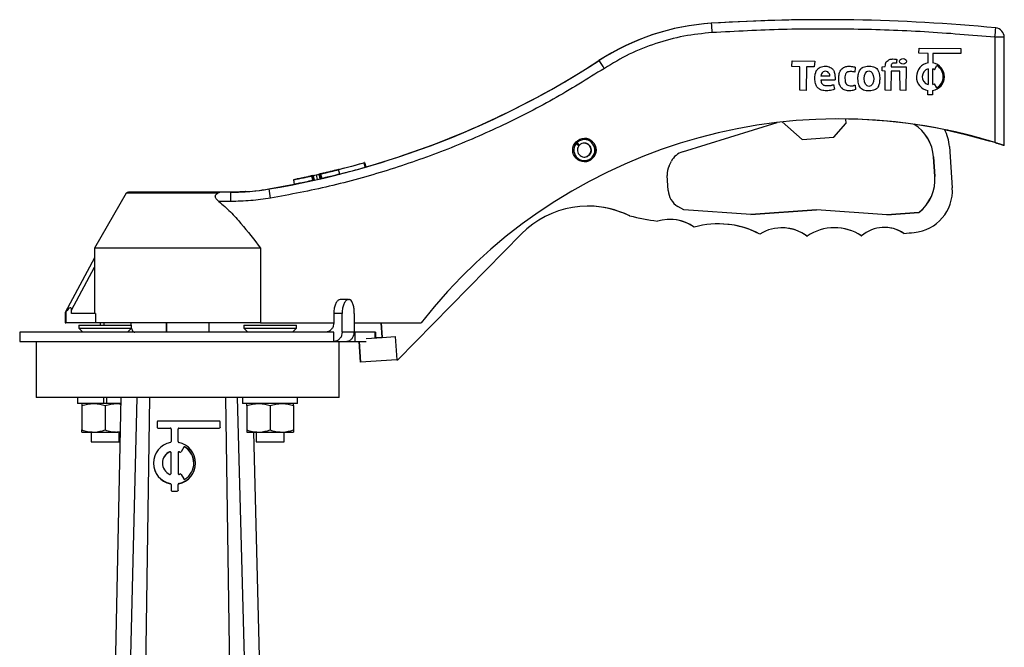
# Model space of a CAD drawing. Header units: millimetres. Extents: x 376 to 1218, y -39 to 832.
# Tile 23 of 25: x 848 to 1059, y 383 to 518. Entities that reach past the tile are written whole.
import ezdxf

# ---------------------------------------------------------------- set-up
doc = ezdxf.new("R2010")
doc.units = ezdxf.units.MM

msp = doc.modelspace()

# ---------------------------------------------------------------- linework, layer by layer
at = {"color": 7, "linetype": 'Continuous', "lineweight": 25}
for p, q in [((1020.24, 517.74), (1020.19, 517.74)), ((996.03, 516.97), (995.98, 516.97)), ((1056.78, 491.42), (1056.78, 513.97)), ((1058.77, 513.97), (1056.78, 513.97)), ((1058.77, 490.79), (1058.77, 513.97)), ((1040.49, 510.54), (1040.5, 511.66)), ((1040.5, 511.66), (1049.49, 511.58)), ((1049.49, 511.58), (1049.48, 510.46)), ((971.9, 508.99), (971.96, 508.99)), ((1013.27, 507.71), (1013.31, 508.91)), ((1013.31, 508.91), (1018.18, 508.87)), ((1018.18, 508.87), (1018.04, 507.66)), ((1042.49, 510.52), (1040.49, 510.54)), ((1042.47, 508.48), (1042.49, 510.52)), ((1043.48, 510.51), (1043.47, 508.47)), ((1049.48, 510.46), (1043.48, 510.51)), ((1014.92, 507.66), (1013.27, 507.71)), ((1014.96, 502.62), (1014.92, 507.66)), ((1016.35, 507.62), (1016.3, 502.58)), ((1018.04, 507.66), (1016.35, 507.62)), ((1026.83, 507.48), (1026.74, 506.5)), ((1032.59, 506.77), (1032.63, 507.66)), ((1033.21, 506.73), (1032.59, 506.77)), ((1032.63, 507.66), (1033.26, 507.71)), ((1033.26, 502.62), (1033.21, 506.73)), ((1034.51, 506.68), (1034.46, 502.58)), ((1036.38, 506.73), (1034.51, 506.68)), ((1034.55, 507.66), (1037.72, 507.62)), ((1036.43, 502.62), (1036.38, 506.73)), ((1037.72, 507.62), (1037.68, 502.58)), ((1042.46, 507.2), (1042.43, 503.84)), ((1043.43, 503.83), (1043.46, 507.19)), ((1043.83, 507.02), (1044.34, 507.89)), ((1021.4, 505.65), (1019.47, 505.65)), ((1016.3, 502.58), (1014.96, 502.62)), ((1022.19, 503.82), (1022.37, 502.84)), ((1026.79, 503.74), (1026.88, 502.75)), ((1034.46, 502.58), (1033.26, 502.62)), ((1037.68, 502.58), (1036.43, 502.62)), ((1042.41, 501.65), (1042.41, 502.56)), ((1043.41, 502.55), (1043.41, 501.64)), ((1044.29, 503.12), (1043.8, 503.99)), ((1042.91, 501.64), (1042.41, 501.65)), ((1043.41, 501.64), (1042.91, 501.64)), ((1024.75, 496.46), (1024.82, 495.5)), ((989.83, 489.45), (1010.07, 495.7)), ((1011.16, 495.82), (1015.47, 492.07)), ((1011.17, 495.82), (1015.48, 492.07)), ((1022.24, 492.54), (1024.82, 495.5)), ((1015.48, 492.07), (1015.47, 492.07)), ((1015.48, 492.07), (1022.24, 492.54)), ((1055.72, 491.73), (1055.72, 491.74)), ((1055.72, 491.73), (1055.77, 491.73)), ((966.98, 491.14), (966.78, 491.29)), ((967.58, 490.69), (966.98, 491.14)), ((967, 491.56), (967.15, 491.41)), ((967.21, 491.41), (967.04, 491.59)), ((967.67, 490.87), (967.15, 491.41)), ((967.73, 490.87), (967.21, 491.41)), ((967.67, 490.87), (967.73, 490.87)), ((1047, 490.55), (1047.62, 481.72)), ((1058.77, 490.79), (1058.72, 490.79)), ((1043.6, 488.32), (1043.61, 488.32)), ((1043.89, 484.17), (1043.6, 488.32)), ((1043.61, 488.32), (1043.9, 484.17)), ((916.35, 484.66), (916.1, 485.63)), ((921.48, 487.09), (921.75, 486.13)), ((921.67, 487.15), (921.68, 487.15)), ((921.68, 487.15), (921.95, 486.19)), ((986.94, 486.42), (987.42, 487.4)), ((906.4, 483.44), (906.59, 482.46)), ((907.19, 483.6), (907.19, 483.6)), ((910.31, 484.25), (910.52, 483.28)), ((910.44, 484.29), (910.43, 484.29)), ((910.45, 484.29), (910.46, 484.29)), ((910.47, 484.29), (910.47, 484.29)), ((910.47, 484.29), (910.69, 483.31)), ((910.47, 484.29), (910.68, 483.31)), ((910.68, 484.34), (910.89, 483.36)), ((910.69, 483.31), (910.68, 483.31)), ((911.28, 484.47), (911.5, 483.5)), ((911.89, 484.61), (912.11, 483.63)), ((912.05, 484.66), (912.06, 484.66)), ((912.08, 484.66), (912.07, 484.66)), ((912.09, 484.66), (912.09, 484.66)), ((912.09, 484.66), (912.31, 483.68)), ((912.25, 484.69), (912.47, 483.72)), ((912.34, 484.72), (912.5, 484.76)), ((912.52, 484.76), (912.36, 484.72)), ((912.77, 484.82), (913.37, 484.96)), ((913.39, 484.96), (912.78, 484.82)), ((986.76, 481.16), (986.53, 484.37)), ((1043.89, 484.17), (1043.9, 484.17)), ((901.13, 481.47), (906.59, 482.47)), ((901.13, 481.47), (901.19, 481.47)), ((870.6, 480.54), (863.75, 468.79)), ((892.96, 480.79), (890.94, 480.79)), ((892.96, 478.79), (890.44, 478.79)), ((990.1, 477.02), (988.81, 477.74)), ((1004.44, 476.02), (990.1, 477.02)), ((1004.43, 476.02), (1018.52, 477.01)), ((1018.53, 477.01), (1004.44, 476.02)), ((1018.52, 477.01), (1018.53, 477.01)), ((1033.6, 475.95), (1018.53, 477.01)), ((978.49, 475.69), (978.46, 475.69)), ((1040.44, 476.43), (1033.6, 475.95)), ((1033.6, 475.95), (1040.43, 476.43)), ((1040.43, 476.43), (1040.44, 476.43)), ((984.41, 474.54), (984.44, 474.54)), ((992.29, 473.29), (992.32, 473.29)), ((955.28, 471.82), (928.8, 444.89)), ((1006.37, 471.82), (1006.4, 471.82)), ((1016.48, 471.35), (1016.51, 471.35)), ((1028.13, 471.43), (1028.16, 471.43)), ((1037.27, 471.94), (1037.24, 471.94)), ((863.75, 468.79), (863.75, 466.72)), ((899.39, 468.79), (863.75, 468.79)), ((899.39, 468.79), (899.39, 452.79)), ((863.75, 466.72), (857.52, 455.03)), ((858.87, 455.5), (863.76, 464.68)), ((863.76, 464.68), (863.76, 454.79)), ((918.21, 457.79), (916.43, 457.79)), ((918.21, 457.79), (918.33, 457.79)), ((857.52, 455.03), (857.52, 452.79)), ((857.64, 455.11), (857.64, 452.79)), ((858.87, 454.79), (858.87, 455.5)), ((864, 454.79), (858.87, 454.79)), ((864, 454.79), (864, 452.79)), ((916.84, 454.79), (915.06, 454.79)), ((915.06, 454.79), (915.06, 452.79)), ((916.84, 450.79), (916.84, 454.79)), ((919.46, 454.79), (919.46, 450.79)), ((857.52, 452.79), (857.64, 452.79)), ((864, 452.79), (857.64, 452.79)), ((860.43, 452.29), (860.43, 451.64)), ((860.43, 452.29), (866.79, 452.29)), ((860.43, 451.64), (861.28, 450.79)), ((860.43, 451.64), (866.79, 451.64)), ((899.39, 452.79), (864, 452.79)), ((865.01, 452.79), (865.01, 452.29)), ((866.79, 452.29), (871.73, 452.29)), ((866.79, 451.64), (871.73, 451.64)), ((870.88, 450.79), (871.73, 451.64)), ((871.56, 452.79), (871.6, 452.29)), ((871.73, 451.64), (871.73, 452.29)), ((879.23, 450.79), (879.23, 452.79)), ((879.26, 450.79), (879.26, 452.79)), ((888.26, 452.79), (888.26, 450.79)), ((895.76, 452.29), (895.76, 451.64)), ((895.76, 452.29), (907.06, 452.29)), ((895.76, 451.64), (896.61, 450.79)), ((895.76, 451.64), (907.06, 451.64)), ((899.39, 452.79), (915.06, 452.79)), ((906.21, 450.79), (907.06, 451.64)), ((907.06, 451.64), (907.06, 452.29)), ((919.46, 452.79), (933.78, 452.79)), ((925.21, 452.79), (925.43, 449.67)), ((925.46, 449.67), (925.24, 452.79)), ((847.75, 450.79), (847.75, 448.79)), ((915.06, 450.79), (847.75, 450.79)), ((915.06, 448.79), (915.06, 450.79)), ((919.46, 450.79), (916.84, 450.79)), ((919.59, 450.79), (919.46, 450.79)), ((919.59, 450.79), (919.59, 448.79)), ((923.94, 450.79), (919.59, 450.79)), ((921.97, 449.42), (925.45, 449.67)), ((923.94, 450.79), (924.06, 450.79)), ((924.06, 449.57), (924.06, 450.79)), ((925.43, 449.67), (924.06, 449.57)), ((925.43, 449.67), (925.43, 449.67)), ((925.43, 449.67), (925.45, 449.67)), ((925.45, 449.67), (925.46, 449.67)), ((925.46, 449.67), (928.24, 449.86)), ((928.24, 449.86), (928.59, 444.87)), ((847.75, 448.79), (915.06, 448.79)), ((851.25, 448.79), (851.25, 436.79)), ((916.25, 436.79), (916.25, 448.79)), ((917.58, 448.79), (919.59, 448.79)), ((919.59, 448.79), (921.99, 448.79)), ((920.8, 444.33), (920.49, 448.79)), ((920.49, 448.79), (920.8, 444.33)), ((928.59, 444.87), (920.8, 444.33)), ((920.8, 444.33), (920.8, 444.33)), ((928.59, 444.87), (928.8, 444.89)), ((860.17, 436.79), (860.17, 435.49)), ((865.74, 435.49), (860.17, 435.49)), ((861.07, 435.04), (861.07, 429.83)), ((865.74, 436.79), (865.74, 435.49)), ((866.39, 435.49), (865.74, 435.49)), ((866.07, 435.04), (866.07, 429.83)), ((866.39, 435.49), (866.39, 436.79)), ((869.49, 435.49), (866.39, 435.49)), ((867.93, 362.88), (869.52, 436.79)), ((872.83, 436.79), (870.8, 354.15)), ((875.57, 436.79), (874.37, 356.89)), ((893.13, 356.89), (891.93, 436.79)), ((896.68, 354.14), (894.41, 436.79)), ((895.52, 436.79), (895.52, 435.49)), ((907.32, 435.49), (895.52, 435.49)), ((896.42, 435.04), (896.42, 429.83)), ((901.42, 435.04), (901.42, 429.83)), ((906.42, 435.04), (906.42, 429.83)), ((907.32, 435.49), (907.32, 436.79)), ((877.19, 431.55), (877.19, 430.42)), ((890.5, 431.73), (877.38, 431.73)), ((890.69, 430.42), (890.69, 431.55)), ((861.07, 429.39), (863.57, 429.39)), ((863.08, 429.39), (863.08, 427.29)), ((863.57, 429.39), (868.57, 429.39)), ((869.36, 429.39), (868.57, 429.39)), ((869.08, 427.29), (869.08, 429.39)), ((877.19, 430.42), (877.19, 430.39)), ((877.38, 430.23), (880, 430.23)), ((877.38, 430.23), (877.38, 430.2)), ((877.38, 430.2), (880, 430.2)), ((880, 430.23), (880, 430.2)), ((880.19, 430.05), (880.19, 427.33)), ((881.69, 427.33), (881.69, 430.05)), ((881.88, 430.23), (890.5, 430.23)), ((881.88, 430.23), (881.88, 430.2)), ((881.88, 430.2), (890.5, 430.2)), ((890.5, 430.23), (890.5, 430.2)), ((890.69, 430.42), (890.69, 430.39)), ((896.42, 429.39), (898.92, 429.39)), ((897.89, 429.39), (899.52, 362.88)), ((898.41, 429.39), (898.41, 427.29)), ((898.92, 429.39), (903.92, 429.39)), ((903.92, 429.39), (906.42, 429.39)), ((904.41, 427.29), (904.41, 429.39)), ((863.08, 427.29), (866.46, 427.29)), ((866.46, 427.29), (869.08, 427.29)), ((898.41, 427.29), (904.41, 427.29)), ((879.93, 425.16), (879.93, 425.13)), ((880.19, 420.49), (880.19, 424.99)), ((881.69, 424.99), (881.69, 420.49)), ((881.95, 425.16), (881.95, 425.13)), ((882.1, 425.09), (882.1, 425.06)), ((882.91, 426.14), (882.34, 425.17)), ((882.91, 426.11), (882.34, 425.13)), ((882.34, 425.17), (882.34, 425.13)), ((882.91, 426.14), (882.91, 426.11)), ((883.17, 426.21), (883.17, 426.17)), ((876.44, 422.74), (876.44, 422.7)), ((885.44, 422.7), (885.44, 422.74)), ((882.34, 420.31), (882.91, 419.33)), ((880.04, 418.33), (880.04, 418.3)), ((880.19, 418.15), (880.19, 416.93)), ((881.69, 416.93), (881.69, 418.15)), ((881.84, 418.33), (881.84, 418.3)), ((880.19, 416.93), (880.19, 416.89)), ((880.38, 416.74), (880.38, 416.71)), ((880.38, 416.74), (881.5, 416.74)), ((880.38, 416.71), (881.5, 416.71)), ((881.5, 416.74), (881.5, 416.71)), ((881.69, 416.93), (881.69, 416.89))]:
    msp.add_line(p, q, dxfattribs=at)
at = {"color": 8, "linetype": 'Continuous', "lineweight": 25}
for p, q in [((890.2, 480.54), (870.6, 480.54)), ((923.94, 449.56), (923.94, 450.79))]:
    msp.add_line(p, q, dxfattribs=at)
at = {"color": 7, "linetype": 'Continuous', "lineweight": 25, "flags": 128}
msp.add_lwpolyline([(1045.95, 494.18), (1050.47, 493.16), (1055.72, 491.73)], dxfattribs=at)
at = {"color": 7, "linetype": 'Continuous', "lineweight": 25}
msp.add_circle((968.78, 489.8), 2.5, dxfattribs=at)
for centre, radius, start, end in [((1020.19, 136.49), 381.25, 90, 93.6413), ((1020.24, 136.49), 381.25, 84.4725, 93.6413), ((999.15, 467.07), 50, 93.6413, 123.0237), ((999.21, 467.07), 50, 93.6413, 123.0237), ((808.13, 503.51), 188.38, 3.4892, 4.0976), ((869.12, 532.64), 188.58, 354.3206, 354.9281), ((1056.77, 513.97), 2, 359.9999, 84.4724), ((870.56, 664.98), 186.05, 279.4738, 303.0237), ((870.51, 664.98), 186.05, 286.0523, 303.0237), ((783.89, 384.96), 225.28, 32.8964, 33.4058), ((1042.94, 505.52), 3, 99.0872, 259.8987), ((1042.94, 505.52), 1.75, 106.0947, 252.8913), ((1042.94, 505.52), 3, 279.0872, 79.8987), ((1042.94, 505.52), 1.75, 59.4929, 72.8914), ((1042.94, 505.52), 2.75, 299.4931, 59.4928), ((1042.94, 505.52), 1.75, 286.0946, 299.4931), ((1023.3, 382.91), 113.56, 72.8511, 142.0269), ((1023.29, 382.91), 113.56, 73.3783, 90), ((1034.63, 487.69), 9, 3.9999, 57.9376), ((1034.64, 487.69), 9, 3.9999, 57.9138), ((1038.02, 489.93), 9, 4, 28.1794), ((1023.23, 382.91), 113.56, 72.851, 78.4561), ((968.78, 489.8), 2.25, 143.1964, 134.1964), ((968.78, 489.8), 2.5, 270.0001, 89.9999), ((968.78, 489.8), 1.5, 143.1964, 134.1964), ((968.71, 489.8), 1.5, 271.2201, 88.7799), ((991.01, 485.63), 4, 107.1576, 153.7437), ((870.51, 664.98), 185.05, 281.4943, 285.9854), ((870.52, 664.98), 185.05, 283.0341, 285.9854), ((870.52, 664.98), 186.05, 284.2598, 285.9854), ((990.52, 484.65), 4, 153.7436, 184), ((870.52, 664.98), 185.05, 281.4943, 282.3925), ((870.56, 664.98), 185.05, 282.5209, 282.7133), ((870.56, 664.98), 186.05, 282.5209, 282.7133), ((870.56, 664.98), 185.05, 282.7133, 282.9058), ((870.56, 664.98), 186.05, 282.7133, 282.9058), ((1034.92, 483.55), 9, 307.7609, 4), ((1034.93, 483.55), 9, 307.7609, 4), ((892.96, 530.79), 50, 270, 279.4738), ((892.9, 530.79), 50, 273.0426, 279.4738), ((713.25, 448.59), 190.79, 9.3236, 9.9245), ((990.76, 481.24), 4, 181.0256, 240.9225), ((1038.64, 481.09), 9, 275.0919, 4.0001), ((871.04, 480.29), 0.5, 90, 149.7436), ((705.08, 479.29), 187.89, 359.8475, 0.4574), ((969.54, 457.8), 20, 63.4357, 135.4801), ((969.52, 457.8), 20, 63.4357, 90), ((1020.94, 679.35), 208.04, 258.2168, 259.887), ((1020.97, 679.35), 208.04, 258.2168, 259.887), ((987.11, 465.87), 9.07, 54.8788, 107.0929), ((987.08, 465.87), 9.07, 54.8789, 90), ((997.5, 454.7), 19.29, 62.513, 105.5549), ((997.47, 454.7), 19.29, 62.513, 90), ((1011.11, 464.07), 9.07, 53.4382, 121.3164), ((1011.08, 464.07), 9.07, 53.4382, 90), ((1022.39, 462.68), 10.48, 56.6233, 124.1271), ((1022.36, 462.68), 10.48, 56.6233, 90), ((1033.06, 465.61), 7.61, 56.3891, 130.083), ((1033.03, 465.61), 7.61, 56.3891, 90), ((1020.97, 679.35), 208.04, 274.4933, 275.0918), ((877.38, 431.55), 0.187, 89.9825, 179.9825), ((890.5, 431.55), 0.187, 0.0175, 90.0175), ((877.38, 430.42), 0.187, 180.0175, 270.0175), ((877.38, 430.39), 0.187, 180.0175, 270.0175), ((880, 430.05), 0.187, 0.0175, 90.0175), ((880, 430.01), 0.187, 0.0175, 90.0175), ((881.88, 430.05), 0.187, 89.9825, 179.9825), ((881.88, 430.01), 0.187, 89.9825, 179.9825), ((890.5, 430.42), 0.187, 269.9825, 359.9825), ((890.5, 430.39), 0.187, 269.9825, 359.9825), ((880.94, 422.74), 4.5, 101.5089, 258.4911), ((880, 427.33), 0.187, 281.5155, 359.9871), ((881.88, 427.33), 0.187, 180.0129, 258.4845), ((880.94, 422.74), 4.5, 281.5089, 78.4911), ((880.94, 422.74), 2.62, 112.5911, 247.4089), ((880.94, 422.7), 2.62, 112.5964, 179.9911), ((880, 424.99), 0.187, 0.0265, 112.6257), ((880, 424.95), 0.187, 0.0265, 112.6257), ((881.88, 424.99), 0.187, 67.3743, 179.9735), ((881.88, 424.95), 0.187, 67.3743, 179.9735), ((880.94, 422.74), 2.63, 63.8365, 67.3926), ((880.94, 422.7), 2.63, 63.8365, 67.3926), ((882.18, 425.26), 0.188, 243.8318, 329.9713), ((882.18, 425.23), 0.188, 243.8318, 329.9713), ((883.07, 426.05), 0.188, 57.2839, 149.9706), ((883.07, 426.01), 0.188, 57.2839, 149.9706), ((880.95, 422.74), 4.12, 302.7023, 57.2977), ((880.94, 422.7), 4.12, 0.0059, 57.2942), ((880.94, 422.7), 4.5, 180.0119, 258.4855), ((880.94, 422.7), 4.5, 281.5145, 359.9881), ((880, 420.49), 0.187, 247.3743, 359.9735), ((881.88, 420.49), 0.187, 180.0265, 292.6257), ((880.94, 422.74), 2.63, 292.6074, 296.1635), ((882.18, 420.22), 0.188, 30.0287, 116.1682), ((880, 418.15), 0.187, 0.0129, 78.4845), ((880, 418.11), 0.187, 0.0129, 78.4845), ((881.88, 418.15), 0.187, 101.5155, 179.9871), ((881.88, 418.11), 0.187, 101.5155, 179.9871), ((883.07, 419.43), 0.188, 210.0294, 302.7161), ((880.38, 416.93), 0.187, 180.0175, 270.0175), ((880.38, 416.89), 0.187, 180.0175, 270.0175), ((881.5, 416.93), 0.187, 269.9825, 359.9825), ((881.5, 416.89), 0.187, 269.9825, 359.9825)]:
    msp.add_arc(centre, radius, start, end, dxfattribs=at)
for centre, major_axis, ratio in [((1037.07, 508.82), (0.755, 0), 0.776049), ((1029.75, 505.12), (-0.02, 1.68), 0.614376)]:
    msp.add_ellipse(centre, major_axis=major_axis, ratio=ratio, dxfattribs=at)
for centre, major_axis, ratio, start_param, end_param in [((1020.44, 505.65), (-0.02, 1.04), 0.931131, 4.691878, 7.833471), ((856.71, 451.44), (1.99, 4.56), 0.185648, 5.88044, 7.005122)]:
    msp.add_ellipse(centre, major_axis=major_axis, ratio=ratio, start_param=start_param, end_param=end_param, dxfattribs=at)
for points, knots in [([(996.16, 514.97), (994.13, 514.77), (990.04, 514.36), (984.08, 512.74), (978.33, 510.48), (974.81, 508.36), (973.05, 507.31)], [0, 0, 0, 0, 0.24897, 0.5, 0.75103, 1, 1, 1, 1]), ([(1056.78, 513.97), (1051.74, 514.4), (1041.66, 515.26), (1026.49, 515.77), (1011.32, 515.76), (1001.21, 515.24), (996.16, 514.97)], [0, 0, 0, 0, 0.249998, 0.5, 0.749998, 1, 1, 1, 1]), ([(1033.26, 507.71), (1033.27, 507.89), (1033.28, 508.23), (1033.44, 508.73), (1033.81, 509.01), (1034.27, 509.27), (1034.9, 509.35), (1035.38, 509.29), (1035.62, 509.27), (1035.62, 509.27), (1035.62, 509.27), (1035.63, 509.27), (1035.63, 509.27), (1035.63, 509.27), (1035.63, 509.27), (1035.64, 509.27), (1035.65, 509.26), (1035.66, 509.26), (1035.69, 509.24), (1035.71, 509.21), (1035.72, 509.17), (1035.71, 509.11), (1035.71, 509.03), (1035.7, 508.91), (1035.69, 508.71), (1035.68, 508.53), (1035.67, 508.42)], [0, 0, 0, 0, 0.128156, 0.2421, 0.357945, 0.444508, 0.614958, 0.788895, 0.788941, 0.788976, 0.789039, 0.789153, 0.789356, 0.789719, 0.790374, 0.791557, 0.793719, 0.797712, 0.80507, 0.813271, 0.820861, 0.83847, 0.852303, 0.877009, 0.921154, 1, 1, 1, 1]), ([(973.05, 507.31), (969.42, 505.05), (962.13, 500.52), (950.64, 494.68), (938.78, 489.58), (926.58, 485.33), (914.16, 481.87), (905.73, 480.29), (901.52, 479.5)], [0, 0, 0, 0, 0.166208, 0.332906, 0.5, 0.667088, 0.833789, 1, 1, 1, 1]), ([(1022.37, 502.84), (1021.99, 502.71), (1021.42, 502.51), (1020.65, 502.52), (1020.12, 502.53), (1019.61, 502.62), (1019.08, 502.87), (1018.68, 503.25), (1018.44, 503.7), (1018.23, 504.27), (1018.15, 505.08), (1018.2, 505.74), (1018.22, 506.06), (1018.22, 506.06), (1018.22, 506.06), (1018.22, 506.06), (1018.22, 506.06), (1018.22, 506.06), (1018.22, 506.06), (1018.22, 506.06), (1018.23, 506.07), (1018.23, 506.07), (1018.24, 506.08), (1018.26, 506.09), (1018.27, 506.11), (1018.28, 506.13), (1018.29, 506.17), (1018.3, 506.22), (1018.33, 506.32), (1018.38, 506.49), (1018.42, 506.63), (1018.45, 506.73), (1018.45, 506.73), (1018.45, 506.73), (1018.45, 506.73), (1018.45, 506.73), (1018.45, 506.73), (1018.45, 506.73), (1018.45, 506.74), (1018.46, 506.74), (1018.47, 506.75), (1018.5, 506.78), (1018.53, 506.82), (1018.57, 506.88), (1018.63, 506.96), (1018.73, 507.11), (1018.94, 507.36), (1019.34, 507.61), (1019.88, 507.74), (1020.44, 507.8), (1020.99, 507.74), (1021.56, 507.52), (1021.98, 507.17), (1022.23, 506.79), (1022.42, 506.34), (1022.48, 505.69), (1022.51, 505.15), (1022.51, 504.9), (1022.51, 504.9), (1022.51, 504.9), (1022.51, 504.89), (1022.51, 504.89), (1022.51, 504.89), (1022.51, 504.89), (1022.5, 504.88), (1022.5, 504.87), (1022.49, 504.86), (1022.48, 504.83), (1022.45, 504.81), (1022.4, 504.8), (1022.33, 504.81), (1022.24, 504.8), (1022.09, 504.8), (1021.84, 504.79), (1021.39, 504.78), (1020.58, 504.77), (1019.9, 504.77), (1019.47, 504.76)], [0, 0, 0, 0, 0.070459, 0.1043, 0.135426, 0.164598, 0.193706, 0.238064, 0.25836, 0.282349, 0.344722, 0.399716, 0.399722, 0.399726, 0.399734, 0.399748, 0.399773, 0.399816, 0.399893, 0.400027, 0.400263, 0.400703, 0.401578, 0.402603, 0.403524, 0.405622, 0.40727, 0.410214, 0.415471, 0.424865, 0.441629, 0.44164, 0.441649, 0.441664, 0.441692, 0.441742, 0.44183, 0.441986, 0.442263, 0.442765, 0.443703, 0.445368, 0.449351, 0.452447, 0.457908, 0.467464, 0.484097, 0.514871, 0.548366, 0.581125, 0.613033, 0.644634, 0.688766, 0.70601, 0.723965, 0.774093, 0.819277, 0.819288, 0.819297, 0.819313, 0.819341, 0.819391, 0.819481, 0.819643, 0.819934, 0.820463, 0.821442, 0.823268, 0.825345, 0.82727, 0.832597, 0.836782, 0.844257, 0.857603, 0.881436, 0.923997, 1, 1, 1, 1]), ([(1026.88, 502.75), (1026.63, 502.67), (1026.09, 502.48), (1025.15, 502.46), (1024.5, 502.67), (1024.2, 502.84), (1024.2, 502.84), (1024.2, 502.84), (1024.2, 502.84), (1024.2, 502.84), (1024.2, 502.85), (1024.2, 502.85), (1024.19, 502.85), (1024.18, 502.86), (1024.17, 502.87), (1024.14, 502.91), (1024.08, 502.96), (1023.98, 503.05), (1023.87, 503.15), (1023.72, 503.33), (1023.56, 503.61), (1023.4, 504.01), (1023.29, 504.52), (1023.3, 505.16), (1023.31, 505.83), (1023.45, 506.44), (1023.66, 506.88), (1024.08, 507.34), (1024.76, 507.77), (1025.75, 507.77), (1026.39, 507.7), (1026.7, 507.62), (1026.7, 507.62), (1026.7, 507.62), (1026.7, 507.62), (1026.71, 507.62), (1026.71, 507.61), (1026.72, 507.61), (1026.73, 507.6), (1026.76, 507.58), (1026.79, 507.54), (1026.82, 507.51), (1026.83, 507.48)], [0, 0, 0, 0, 0.072478, 0.161438, 0.259864, 0.259882, 0.259896, 0.259922, 0.259967, 0.260047, 0.26019, 0.260445, 0.2609, 0.261714, 0.263186, 0.265825, 0.276319, 0.286848, 0.303344, 0.317983, 0.351725, 0.394991, 0.437577, 0.498643, 0.574863, 0.624878, 0.674859, 0.709506, 0.800627, 0.890373, 0.98189, 0.981944, 0.981986, 0.982062, 0.982196, 0.982435, 0.982858, 0.983605, 0.984931, 0.98733, 0.991831, 1, 1, 1, 1]), ([(1026.74, 506.5), (1026.46, 506.55), (1025.9, 506.66), (1025.21, 506.6), (1024.85, 506.31), (1024.69, 505.97), (1024.61, 505.46), (1024.62, 504.87), (1024.66, 504.48), (1024.69, 504.32), (1024.69, 504.32), (1024.69, 504.32), (1024.69, 504.32), (1024.69, 504.31), (1024.69, 504.31), (1024.69, 504.31), (1024.69, 504.31), (1024.7, 504.31), (1024.7, 504.3), (1024.72, 504.29), (1024.74, 504.27), (1024.75, 504.24), (1024.77, 504.21), (1024.79, 504.17), (1024.82, 504.08), (1024.87, 503.98), (1024.94, 503.87), (1025.06, 503.79), (1025.31, 503.64), (1025.78, 503.57), (1026.18, 503.59), (1026.39, 503.6), (1026.39, 503.6), (1026.39, 503.6), (1026.39, 503.6), (1026.39, 503.6), (1026.39, 503.6), (1026.39, 503.6), (1026.39, 503.6), (1026.4, 503.61), (1026.4, 503.61), (1026.41, 503.62), (1026.42, 503.64), (1026.44, 503.65), (1026.46, 503.66), (1026.5, 503.67), (1026.56, 503.68), (1026.65, 503.7), (1026.74, 503.72), (1026.79, 503.74)], [0, 0, 0, 0, 0.1360709, 0.2668967, 0.303097, 0.3437343, 0.4397131, 0.5403672, 0.6196507, 0.6196656, 0.6196772, 0.619698, 0.619735, 0.6198008, 0.6199175, 0.6201235, 0.620486, 0.6211275, 0.622296, 0.6245303, 0.6296, 0.6347224, 0.6387532, 0.6459657, 0.6588684, 0.6817785, 0.6967967, 0.7199017, 0.7471523, 0.8339443, 0.9327494, 0.9327642, 0.9327758, 0.9327966, 0.9328334, 0.9328988, 0.9330142, 0.9332165, 0.9335697, 0.9341931, 0.9353538, 0.9376723, 0.940399, 0.9428415, 0.9484582, 0.95287, 0.9607503, 0.9748367, 1, 1, 1, 1]), ([(1028.35, 502.8), (1028.22, 502.9), (1027.94, 503.11), (1027.65, 503.56), (1027.5, 504.1), (1027.41, 504.72), (1027.4, 505.5), (1027.52, 506.36), (1027.8, 506.95), (1028, 507.17), (1028, 507.18), (1028, 507.18), (1028.01, 507.19), (1028.02, 507.2), (1028.04, 507.22), (1028.07, 507.25), (1028.13, 507.31), (1028.22, 507.39), (1028.36, 507.48), (1028.82, 507.65), (1029.44, 507.83), (1030.18, 507.77), (1030.72, 507.67), (1031.25, 507.46), (1031.79, 506.88), (1032.03, 505.96), (1032.08, 505.22), (1032.1, 504.9)], [0, 0, 0, 0, 0.046128, 0.093022, 0.142638, 0.200746, 0.263062, 0.354997, 0.435475, 0.435756, 0.435977, 0.436372, 0.437077, 0.438339, 0.4406, 0.444651, 0.45191, 0.464843, 0.476291, 0.496265, 0.599528, 0.646737, 0.698664, 0.749761, 0.798593, 0.909602, 1, 1, 1, 1]), ([(1034.64, 508.29), (1034.61, 508.2), (1034.56, 508.09), (1034.52, 507.95), (1034.5, 507.82), (1034.53, 507.73), (1034.55, 507.66)], [0, 0, 0, 0, 0.408745, 0.568163, 0.691145, 1, 1, 1, 1]), ([(1035.67, 508.42), (1035.5, 508.41), (1035.27, 508.4), (1035, 508.46), (1034.83, 508.37), (1034.72, 508.32), (1034.64, 508.29)], [0, 0, 0, 0, 0.492078, 0.658633, 0.745133, 1, 1, 1, 1]), ([(1019.47, 504.76), (1019.51, 504.46), (1019.57, 504.03), (1020, 503.75), (1020.39, 503.6), (1020.95, 503.6), (1021.4, 503.62), (1021.66, 503.65), (1021.66, 503.65), (1021.66, 503.65), (1021.66, 503.65), (1021.66, 503.65), (1021.66, 503.65), (1021.66, 503.65), (1021.66, 503.65), (1021.67, 503.65), (1021.67, 503.66), (1021.68, 503.67), (1021.69, 503.68), (1021.71, 503.69), (1021.73, 503.7), (1021.76, 503.71), (1021.8, 503.72), (1021.86, 503.73), (1021.95, 503.75), (1022.03, 503.76), (1022.08, 503.75), (1022.11, 503.75), (1022.15, 503.77), (1022.17, 503.8), (1022.19, 503.82)], [0, 0, 0, 0, 0.244369, 0.353473, 0.429836, 0.604747, 0.828451, 0.828479, 0.828501, 0.828539, 0.828608, 0.828731, 0.828947, 0.829326, 0.829991, 0.831169, 0.833367, 0.837736, 0.842806, 0.847308, 0.856606, 0.863533, 0.875103, 0.893357, 0.919082, 0.947641, 0.962789, 0.967017, 0.971395, 1, 1, 1, 1]), ([(1032.1, 504.9), (1032.09, 504.89), (1032.08, 504.88), (1032.06, 504.87), (1032.05, 504.84), (1032.05, 504.81), (1032.05, 504.77), (1032.04, 504.7), (1032.04, 504.59), (1032.03, 504.38), (1032.02, 504.2), (1032.01, 504.09), (1032.01, 504.09), (1032.01, 504.09), (1032.01, 504.09), (1032.01, 504.09), (1032.01, 504.09), (1032.01, 504.09), (1032.01, 504.09), (1032.01, 504.08), (1032, 504.08), (1031.99, 504.07), (1031.97, 504.06), (1031.96, 504.04), (1031.96, 504.02), (1031.94, 503.98), (1031.93, 503.94), (1031.9, 503.85), (1031.85, 503.7), (1031.76, 503.44), (1031.57, 503.09), (1031.18, 502.79), (1030.71, 502.58), (1030.14, 502.47), (1029.52, 502.47), (1028.88, 502.51), (1028.52, 502.7), (1028.35, 502.8)], [0, 0, 0, 0, 0.006305, 0.009304, 0.012097, 0.019938, 0.026099, 0.0371, 0.056752, 0.091872, 0.154526, 0.154544, 0.154558, 0.154583, 0.154628, 0.154707, 0.154847, 0.155093, 0.155524, 0.156287, 0.157702, 0.160489, 0.163736, 0.166665, 0.172947, 0.177851, 0.186542, 0.201858, 0.228614, 0.274809, 0.355541, 0.452181, 0.542959, 0.644293, 0.775791, 0.890307, 1, 1, 1, 1]), ([(1058.72, 490.79), (1058.7, 490.79), (1058.65, 490.81), (1058.33, 490.91), (1057.86, 491.06), (1057.29, 491.24), (1056.89, 491.37), (1056.71, 491.42)], [0, 0, 0, 0, 0.201852, 0.403542, 0.609736, 0.825678, 1, 1, 1, 1]), ([(1056.78, 491.42), (1057.01, 491.35), (1057.48, 491.21), (1058.1, 491.01), (1058.55, 490.86), (1058.75, 490.79), (1058.77, 490.79), (1058.77, 490.79)], [0, 0, 0, 0, 0.2279788, 0.4561023, 0.6794762, 0.8924072, 1, 1, 1, 1]), ([(912.22, 484.69), (912.75, 484.82), (913.82, 485.07), (915.08, 485.37), (915.91, 485.58), (916.2, 485.65), (915.92, 485.58), (915.09, 485.37), (913.84, 485.07), (912.78, 484.82), (912.25, 484.69)], [0, 0, 0, 0, 0.124684, 0.249638, 0.374774, 0.500043, 0.625312, 0.750442, 0.875339, 1, 1, 1, 1]), ([(913.65, 485.03), (913.95, 485.1), (914.55, 485.24), (915.19, 485.4), (915.6, 485.51), (915.74, 485.54), (915.61, 485.51), (915.2, 485.4), (914.56, 485.24), (913.97, 485.1), (913.68, 485.03)], [0, 0, 0, 0, 0.124759, 0.249816, 0.374846, 0.500038, 0.6252, 0.750297, 0.875245, 1, 1, 1, 1]), ([(921.47, 487.09), (921.5, 487.1), (921.55, 487.11), (921.62, 487.13), (921.67, 487.14), (921.67, 487.15), (921.67, 487.15)], [0, 0, 0, 0, 0.251064, 0.499257, 0.749447, 1, 1, 1, 1]), ([(921.68, 487.15), (921.67, 487.15), (921.67, 487.14), (921.62, 487.13), (921.56, 487.11), (921.51, 487.1), (921.48, 487.09)], [0, 0, 0, 0, 0.25232, 0.501015, 0.750691, 1, 1, 1, 1]), ([(921.95, 486.19), (921.95, 486.18), (921.95, 486.18), (921.91, 486.17), (921.87, 486.16), (921.82, 486.15), (921.78, 486.14), (921.75, 486.13)], [0, 0, 0, 0, 0.25132, 0.49948, 0.622784, 0.74905, 1, 1, 1, 1]), ([(910.31, 484.25), (909.77, 484.14), (908.71, 483.91), (907.42, 483.64), (906.64, 483.49), (906.31, 483.42), (906.4, 483.44), (906.4, 483.44)], [0, 0, 0, 0, 0.248851, 0.4982392, 0.7479913, 0.9980103, 1, 1, 1, 1]), ([(910.52, 483.28), (909.99, 483.16), (908.92, 482.93), (907.62, 482.66), (906.83, 482.51), (906.5, 482.44), (906.59, 482.46), (906.6, 482.46)], [0, 0, 0, 0, 0.249448, 0.499031, 0.748537, 0.998025, 1, 1, 1, 1]), ([(906.64, 483.49), (906.65, 483.49), (906.75, 483.51), (907.45, 483.65), (908.68, 483.91), (909.75, 484.14), (910.28, 484.25)], [0, 0, 0, 0, 0.038004, 0.359269, 0.679937, 1, 1, 1, 1]), ([(907.39, 483.65), (907.37, 483.64), (907.31, 483.63), (907.25, 483.62), (907.2, 483.61), (907.19, 483.6), (907.19, 483.6)], [0, 0, 0, 0, 0.251064, 0.499257, 0.749447, 1, 1, 1, 1]), ([(907.19, 483.6), (907.19, 483.6), (907.19, 483.61), (907.24, 483.62), (907.31, 483.63), (907.36, 483.64), (907.39, 483.65)], [0, 0, 0, 0, 0.25232, 0.501015, 0.750691, 1, 1, 1, 1]), ([(910.18, 484.23), (909.94, 484.17), (909.44, 484.07), (908.87, 483.95), (908.52, 483.87), (908.39, 483.85), (908.51, 483.87), (908.87, 483.95), (909.43, 484.07), (909.92, 484.17), (910.17, 484.23)], [0, 0, 0, 0, 0.124881, 0.249382, 0.374879, 0.499999, 0.625199, 0.750485, 0.875431, 1, 1, 1, 1]), ([(910.17, 484.23), (910.18, 484.23), (910.22, 484.24), (910.27, 484.25), (910.31, 484.26), (910.36, 484.27), (910.4, 484.28), (910.43, 484.29), (910.44, 484.29), (910.45, 484.29), (910.45, 484.29)], [0, 0, 0, 0, 0.126476, 0.249444, 0.373959, 0.499128, 0.622508, 0.749301, 0.870748, 1, 1, 1, 1]), ([(910.46, 484.29), (910.46, 484.29), (910.46, 484.29), (910.44, 484.29), (910.41, 484.28), (910.37, 484.27), (910.33, 484.26), (910.28, 484.25), (910.23, 484.24), (910.2, 484.23), (910.18, 484.23)], [0, 0, 0, 0, 0.126069, 0.251097, 0.375523, 0.500778, 0.624955, 0.749507, 0.873952, 1, 1, 1, 1]), ([(910.43, 484.29), (910.43, 484.29), (910.42, 484.29), (910.38, 484.28), (910.31, 484.26), (910.26, 484.25), (910.23, 484.25)], [0, 0, 0, 0, 0.25232, 0.501015, 0.750691, 1, 1, 1, 1]), ([(910.28, 484.25), (910.3, 484.26), (910.35, 484.27), (910.4, 484.28), (910.44, 484.29), (910.44, 484.29), (910.44, 484.29)], [0, 0, 0, 0, 0.251274, 0.499049, 0.747152, 1, 1, 1, 1]), ([(910.47, 484.29), (910.47, 484.29), (910.46, 484.29), (910.43, 484.28), (910.37, 484.27), (910.33, 484.26), (910.31, 484.25)], [0, 0, 0, 0, 0.252409, 0.500619, 0.748296, 1, 1, 1, 1]), ([(910.68, 484.34), (910.65, 484.33), (910.6, 484.32), (910.53, 484.3), (910.48, 484.29), (910.48, 484.29), (910.47, 484.29)], [0, 0, 0, 0, 0.251064, 0.499257, 0.749447, 1, 1, 1, 1]), ([(910.68, 483.31), (910.68, 483.31), (910.68, 483.31), (910.64, 483.3), (910.59, 483.29), (910.54, 483.28), (910.52, 483.28)], [0, 0, 0, 0, 0.251786, 0.499709, 0.746947, 1, 1, 1, 1]), ([(910.89, 483.36), (910.87, 483.35), (910.81, 483.34), (910.74, 483.33), (910.7, 483.32), (910.69, 483.31), (910.69, 483.31)], [0, 0, 0, 0, 0.250934, 0.500078, 0.750039, 1, 1, 1, 1]), ([(912.09, 484.66), (912.09, 484.65), (912.08, 484.65), (912.03, 484.64), (911.97, 484.63), (911.91, 484.61), (911.89, 484.61)], [0, 0, 0, 0, 0.25232, 0.501015, 0.750691, 1, 1, 1, 1]), ([(912.25, 484.7), (912.23, 484.7), (912.17, 484.68), (912.11, 484.67), (912.06, 484.66), (912.05, 484.66), (912.05, 484.66)], [0, 0, 0, 0, 0.251064, 0.499257, 0.749447, 1, 1, 1, 1]), ([(912.06, 484.66), (912.06, 484.66), (912.07, 484.66), (912.1, 484.66), (912.15, 484.68), (912.2, 484.69), (912.22, 484.69)], [0, 0, 0, 0, 0.252409, 0.500619, 0.748296, 1, 1, 1, 1]), ([(912.07, 484.66), (912.07, 484.66), (912.07, 484.66), (912.09, 484.66), (912.12, 484.67), (912.15, 484.68), (912.2, 484.69), (912.25, 484.7), (912.3, 484.71), (912.33, 484.72), (912.34, 484.72)], [0, 0, 0, 0, 0.126069, 0.251097, 0.375523, 0.500778, 0.624955, 0.749507, 0.873952, 1, 1, 1, 1]), ([(912.36, 484.72), (912.34, 484.72), (912.31, 484.71), (912.26, 484.7), (912.21, 484.69), (912.17, 484.68), (912.13, 484.67), (912.1, 484.66), (912.08, 484.66), (912.08, 484.66), (912.08, 484.66)], [0, 0, 0, 0, 0.1264755, 0.2494444, 0.373959, 0.4991282, 0.6225079, 0.7493013, 0.8707482, 1, 1, 1, 1]), ([(912.25, 484.69), (912.22, 484.69), (912.18, 484.68), (912.13, 484.66), (912.09, 484.66), (912.09, 484.66), (912.09, 484.66)], [0, 0, 0, 0, 0.251274, 0.499049, 0.747152, 1, 1, 1, 1]), ([(912.31, 483.68), (912.31, 483.68), (912.31, 483.68), (912.27, 483.67), (912.23, 483.66), (912.18, 483.65), (912.14, 483.64), (912.11, 483.63)], [0, 0, 0, 0, 0.25132, 0.49948, 0.622784, 0.74905, 1, 1, 1, 1]), ([(912.47, 483.72), (912.45, 483.71), (912.41, 483.7), (912.35, 483.69), (912.32, 483.68), (912.31, 483.68), (912.31, 483.68)], [0, 0, 0, 0, 0.251144, 0.499793, 0.746306, 1, 1, 1, 1]), ([(916.34, 484.66), (916.29, 484.65), (916.18, 484.62), (915.33, 484.4), (914.07, 484.09), (913.01, 483.84), (912.47, 483.72)], [0, 0, 0, 0, 0.248554, 0.499075, 0.749573, 1, 1, 1, 1]), ([(912.5, 484.76), (912.53, 484.76), (912.58, 484.77), (912.65, 484.79), (912.72, 484.81), (912.75, 484.81), (912.77, 484.82)], [0, 0, 0, 0, 0.252208, 0.499739, 0.74846, 1, 1, 1, 1]), ([(912.78, 484.82), (912.77, 484.81), (912.74, 484.81), (912.67, 484.79), (912.59, 484.77), (912.54, 484.76), (912.52, 484.76)], [0, 0, 0, 0, 0.253399, 0.500529, 0.749742, 1, 1, 1, 1]), ([(913.37, 484.96), (913.39, 484.97), (913.41, 484.97), (913.46, 484.98), (913.5, 484.99), (913.54, 485), (913.59, 485.01), (913.63, 485.02), (913.65, 485.03)], [0, 0, 0, 0, 0.251329, 0.37566, 0.500394, 0.624859, 0.749835, 1, 1, 1, 1]), ([(913.68, 485.03), (913.65, 485.02), (913.61, 485.01), (913.56, 485), (913.52, 484.99), (913.48, 484.98), (913.43, 484.97), (913.41, 484.97), (913.39, 484.96)], [0, 0, 0, 0, 0.250764, 0.374928, 0.499575, 0.624076, 0.749242, 1, 1, 1, 1]), ([(890.94, 480.79), (889.99, 480.79), (888.53, 480.79), (886.33, 480.79), (884.58, 480.79), (882.79, 480.79), (881.02, 480.79), (879.3, 480.79), (877.71, 480.79), (876.25, 480.79), (874.97, 480.79), (873.86, 480.79), (872.9, 480.79), (872.11, 480.79), (871.5, 480.79), (871.14, 480.79), (871, 480.79), (871.04, 480.79), (871.04, 480.79)], [0, 0, 0, 0, 0.118988, 0.182474, 0.24594, 0.311111, 0.376263, 0.44058, 0.504878, 0.565993, 0.627089, 0.685667, 0.744227, 0.806637, 0.869028, 0.933912, 0.998776, 1, 1, 1, 1]), ([(890.44, 478.79), (890.28, 478.93), (890.02, 479.15), (889.77, 479.5), (889.67, 479.77), (889.67, 480.02), (889.81, 480.28), (890.01, 480.44), (890.17, 480.52), (890.2, 480.54)], [0, 0, 0, 0, 0.250579, 0.393247, 0.504785, 0.616991, 0.740194, 0.93817, 1, 1, 1, 1]), ([(890.94, 480.79), (890.83, 480.78), (890.62, 480.75), (890.34, 480.61), (890.2, 480.54)], [0, 0, 0, 0, 0.494975, 1, 1, 1, 1]), ([(896.22, 480.9), (896.18, 480.9), (896.09, 480.89), (895.43, 480.85), (894.4, 480.8), (893.41, 480.79), (892.91, 480.79)], [0, 0, 0, 0, 0.244661, 0.492655, 0.744728, 1, 1, 1, 1]), ([(892.95, 480.79), (893.45, 480.79), (894.44, 480.8), (895.46, 480.85), (896.11, 480.89), (896.18, 480.9), (896.22, 480.9)], [0, 0, 0, 0, 0.255729, 0.508314, 0.755931, 1, 1, 1, 1]), ([(896.17, 480.89), (896.08, 480.89), (895.99, 480.88), (895.74, 480.87), (895.73, 480.87)], [0, 0, 0, 0, 0.991563, 1, 1, 1, 1]), ([(890.44, 478.79), (891.28, 478.06), (892.95, 476.59), (895.95, 473.25), (898.01, 470.58), (899.39, 468.79)], [0, 0, 0, 0, 0.247615, 0.495572, 1, 1, 1, 1]), ([(863.75, 466.72), (863.75, 466.65), (863.75, 466.47), (863.76, 465.88), (863.76, 465.26), (863.76, 464.8), (863.76, 464.68)], [0, 0, 0, 0, 0.152961, 0.38848, 0.844918, 1, 1, 1, 1]), ([(916.43, 457.79), (916.29, 457.75), (916, 457.69), (915.59, 457.17), (915.27, 456.41), (915.09, 455.57), (915.07, 455.01), (915.06, 454.79)], [0, 0, 0, 0, 0.214104, 0.428208, 0.642433, 0.857075, 1, 1, 1, 1]), ([(918.21, 457.79), (918.07, 457.75), (917.78, 457.69), (917.37, 457.17), (917.05, 456.41), (916.87, 455.57), (916.85, 455.01), (916.84, 454.79)], [0, 0, 0, 0, 0.214165, 0.428328, 0.642602, 0.857249, 1, 1, 1, 1]), ([(919.46, 454.79), (919.45, 455.12), (919.43, 455.8), (919.25, 456.7), (918.97, 457.37), (918.65, 457.73), (918.42, 457.77), (918.33, 457.79)], [0, 0, 0, 0, 0.214548, 0.429098, 0.643588, 0.857845, 1, 1, 1, 1]), ([(857.52, 455.03), (857.53, 455.03), (857.53, 455.02), (857.54, 455.01), (857.56, 455.02), (857.59, 455.04), (857.62, 455.08), (857.64, 455.1), (857.64, 455.11)], [0, 0, 0, 0, 0.153453, 0.307918, 0.450344, 0.622959, 0.884236, 1, 1, 1, 1]), ([(865.88, 452.29), (865.87, 452.31), (865.84, 452.46), (865.84, 452.64), (865.84, 452.79)], [0, 0, 0, 0, 0.145765, 1, 1, 1, 1]), ([(871.73, 451.63), (871.73, 451.6), (871.78, 451.37), (871.95, 451.07), (872.18, 450.82), (872.34, 450.79), (872.41, 450.79)], [0, 0, 0, 0, 0.053623, 0.407175, 0.762029, 1, 1, 1, 1]), ([(915.06, 452.79), (915.04, 452.56), (915, 452.11), (914.7, 451.51), (914.24, 451.06), (913.74, 450.82), (913.41, 450.79), (913.28, 450.79)], [0, 0, 0, 0, 0.214451, 0.428899, 0.643429, 0.858139, 1, 1, 1, 1]), ([(916.84, 450.79), (916.82, 450.56), (916.78, 450.11), (916.48, 449.51), (916.03, 449.06), (915.52, 448.82), (915.19, 448.79), (915.06, 448.79)], [0, 0, 0, 0, 0.214476, 0.42895, 0.643497, 0.858206, 1, 1, 1, 1]), ([(917.58, 448.79), (917.79, 448.81), (918.22, 448.85), (918.78, 449.2), (919.2, 449.7), (919.43, 450.27), (919.45, 450.64), (919.46, 450.79)], [0, 0, 0, 0, 0.214694, 0.429388, 0.644082, 0.858775, 1, 1, 1, 1]), ([(916.25, 436.79), (916.25, 436.79), (916.04, 436.79), (915.21, 436.79), (914.59, 436.79), (912.96, 436.79), (911.95, 436.79), (909.59, 436.79), (908.23, 436.79), (905.22, 436.79), (903.57, 436.79), (900.03, 436.79), (898.15, 436.79), (894.22, 436.79), (892.17, 436.79), (888, 436.79), (885.87, 436.79), (881.62, 436.79), (879.49, 436.79), (875.32, 436.79), (873.27, 436.79), (869.34, 436.79), (867.46, 436.79), (863.92, 436.79), (862.27, 436.79), (859.26, 436.79), (857.91, 436.79), (855.54, 436.79), (854.53, 436.79), (852.91, 436.79), (852.29, 436.79), (851.46, 436.79), (851.25, 436.79), (851.25, 436.79)], [0, 0, 0, 0, 0.0625, 0.0625, 0.125, 0.125, 0.1875, 0.1875, 0.25, 0.25, 0.3125, 0.3125, 0.375, 0.375, 0.4375, 0.4375, 0.5, 0.5, 0.5625, 0.5625, 0.625, 0.625, 0.6875, 0.6875, 0.75, 0.75, 0.8125, 0.8125, 0.875, 0.875, 0.9375, 0.9375, 1, 1, 1, 1]), ([(861.07, 435.04), (861.48, 435.16), (862.29, 435.42), (863.14, 435.46), (863.57, 435.49)], [0, 0, 0, 0, 0.495458, 1, 1, 1, 1]), ([(861.07, 435.49), (861.07, 435.48), (861.07, 435.45), (861.07, 435.21), (861.07, 435.04)], [0, 0, 0, 0, 0.268634, 1, 1, 1, 1]), ([(863.57, 435.49), (863.63, 435.48), (864.47, 435.48), (865.3, 435.25), (866.07, 435.04)], [0, 0, 0, 0, 0.070201, 1, 1, 1, 1]), ([(866.07, 435.04), (866.48, 435.16), (867.29, 435.42), (868.14, 435.46), (868.57, 435.49)], [0, 0, 0, 0, 0.495458, 1, 1, 1, 1]), ([(868.57, 435.49), (868.63, 435.49), (868.94, 435.49), (869.24, 435.41), (869.49, 435.34)], [0, 0, 0, 0, 0.191161, 1, 1, 1, 1]), ([(896.42, 435.04), (896.83, 435.16), (897.65, 435.42), (898.5, 435.46), (898.92, 435.49)], [0, 0, 0, 0, 0.495458, 1, 1, 1, 1]), ([(896.42, 435.04), (896.42, 435.11), (896.42, 435.37), (896.42, 435.44), (896.42, 435.49)], [0, 0, 0, 0, 0.257551, 1, 1, 1, 1]), ([(898.92, 435.49), (898.98, 435.48), (899.83, 435.48), (900.66, 435.25), (901.42, 435.04)], [0, 0, 0, 0, 0.0702006, 1, 1, 1, 1]), ([(901.42, 435.04), (901.83, 435.16), (902.65, 435.42), (903.5, 435.46), (903.92, 435.49)], [0, 0, 0, 0, 0.495458, 1, 1, 1, 1]), ([(903.92, 435.49), (903.98, 435.48), (904.83, 435.48), (905.66, 435.25), (906.42, 435.04)], [0, 0, 0, 0, 0.070201, 1, 1, 1, 1]), ([(906.42, 435.04), (906.42, 435.11), (906.42, 435.37), (906.42, 435.44), (906.42, 435.49)], [0, 0, 0, 0, 0.2575513, 1, 1, 1, 1]), ([(861.07, 429.83), (861.48, 429.71), (862.29, 429.45), (863.14, 429.41), (863.57, 429.39)], [0, 0, 0, 0, 0.495458, 1, 1, 1, 1]), ([(861.07, 429.39), (861.07, 429.39), (861.07, 429.42), (861.07, 429.66), (861.07, 429.83)], [0, 0, 0, 0, 0.268634, 1, 1, 1, 1]), ([(863.57, 429.39), (863.63, 429.39), (864.47, 429.39), (865.3, 429.62), (866.07, 429.83)], [0, 0, 0, 0, 0.070201, 1, 1, 1, 1]), ([(866.07, 429.83), (866.48, 429.71), (867.29, 429.45), (868.14, 429.41), (868.57, 429.39)], [0, 0, 0, 0, 0.495458, 1, 1, 1, 1]), ([(868.57, 429.39), (868.63, 429.38), (868.9, 429.38), (869.16, 429.45), (869.36, 429.51)], [0, 0, 0, 0, 0.221448, 1, 1, 1, 1]), ([(896.42, 429.83), (896.83, 429.71), (897.65, 429.45), (898.5, 429.41), (898.92, 429.39)], [0, 0, 0, 0, 0.495458, 1, 1, 1, 1]), ([(896.42, 429.83), (896.42, 429.76), (896.42, 429.5), (896.42, 429.44), (896.42, 429.39)], [0, 0, 0, 0, 0.2575513, 1, 1, 1, 1]), ([(898.92, 429.39), (898.98, 429.39), (899.83, 429.39), (900.66, 429.62), (901.42, 429.83)], [0, 0, 0, 0, 0.070201, 1, 1, 1, 1]), ([(901.42, 429.83), (901.83, 429.71), (902.65, 429.45), (903.5, 429.41), (903.92, 429.39)], [0, 0, 0, 0, 0.495458, 1, 1, 1, 1]), ([(903.92, 429.39), (903.98, 429.39), (904.83, 429.39), (905.66, 429.62), (906.42, 429.83)], [0, 0, 0, 0, 0.070201, 1, 1, 1, 1]), ([(906.42, 429.83), (906.42, 429.76), (906.42, 429.5), (906.42, 429.44), (906.42, 429.39)], [0, 0, 0, 0, 0.257551, 1, 1, 1, 1])]:
    msp.add_open_spline(points, degree=3, knots=knots, dxfattribs=at)
for points in [[(901.52, 479.5), (900.1, 479.29), (897.26, 478.88), (894.4, 478.82), (892.96, 478.79)], [(915.06, 448.79), (915.54, 448.79), (916.49, 448.79), (917.22, 448.79), (917.58, 448.79)]]:
    msp.add_open_spline(points, degree=3, dxfattribs=at)

doc.saveas('drawing.dxf')
